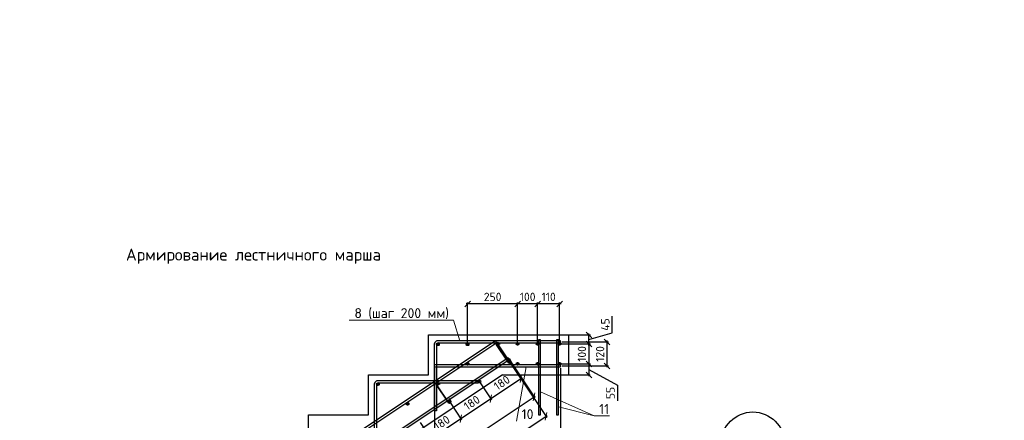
# Model space of a CAD drawing. Header units: millimetres. Extents: x 125896 to 2572636, y -120305 to 130347.
# Tile 253 of 256: x 395033 to 419648, y 40964 to 50986. Entities that reach past the tile are written whole.
import ezdxf

# ---------------------------------------------------------------- set-up
doc = ezdxf.new("R2010")
doc.units = ezdxf.units.MM
doc.linetypes.add('CENTER', pattern=[2, 1.25, -0.25, 0.25, -0.25])
for name, color, linetype, lineweight in [('Арматура', 152, 'Continuous', 40), ('ОСИ', 7, 'CENTER', 15), ('Основная 0.35', 200, 'Continuous', 35), ('Столовая Двери и окна', 7, 'Continuous', 15), ('ТЕКСТ', 7, 'Continuous', 15)]:
    doc.layers.add(name, color=color, linetype=linetype, lineweight=lineweight)
doc.layers.add('СПДС_Оси', color=7, linetype='Continuous')
doc.layers.add('Столовая - обозначения', color=7, linetype='Continuous')
doc.styles.get("Standard").update_dxf_attribs({"font": 'isocpeur.ttf'})
doc.styles.add('ГОСТ', font='isocpeur.ttf')
doc.dimstyles.new('Осевые', dxfattribs={"dimscale": 0.7, "dimtxt": 450, "dimasz": 400, "dimexe": 100, "dimexo": 100, "dimgap": 100, "dimtad": 1, "dimdec": 0, "dimzin": 0, "dimdsep": 46, "dimtxsty": 'Standard', "dimblk": 'OBLIQUE', "dimcen": 9, "dimdle": 100, "dimazin": 0, "dimtm": 1e-09, "dimtfac": 1, "dimtdec": 0, "dimtofl": 0, "dimtmove": 0, "dimatfit": 3, "dimfxl": 1, "dimtolj": 1, "dimtzin": 0, "dimarcsym": 0})

# ---------------------------------------------------------------- blocks, each defined once
blk = doc.blocks.new('_OBLIQUE')
at = {"color": 0, "linetype": 'ByBlock'}
blk.add_line((-0.5, -0.5), (0.5, 0.5), dxfattribs=at)
blk = doc.blocks.new('*D705')
at = {"layer": 'Defpoints', "color": 0, "linetype": 'ByBlock', "lineweight": 20, "ltscale": 13, "transparency": 16777216}
for p in [(407272, 42483, -900), (407892, 41553), (385381, 27888, -900)]:
    blk.add_point(p, dxfattribs=at)
at = {"layer": 'ОСИ', "color": 0, "linetype": 'ByBlock', "lineweight": -2, "ltscale": 13, "transparency": 16777216}
for p, q in [((407291, 42453), (407911, 41524)), ((385972, 26939), (407921, 41572)), ((385400, 27859), (386020, 26930))]:
    blk.add_line(p, q, dxfattribs=at)
at = {"layer": 'ОСИ', "color": 0, "linetype": 'ByBlock', "lineweight": -2, "ltscale": 13, "transparency": 16777216, "xscale": 140, "yscale": 140, "zscale": 140}
for p, rotation in [((407892, 41553), 33.69006752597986), ((386001, 26959), 213.6900675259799)]:
    blk.add_blockref('_OBLIQUE', p, dxfattribs=dict(at, rotation=rotation))
at = {"layer": 'ОСИ', "color": 0, "linetype": 'ByBlock', "ltscale": 13, "transparency": 16777216, "insert": (396849, 34401), "char_height": 210, "attachment_point": 5, "rotation": 33.6901}
blk.add_mtext('\\A1;5262', dxfattribs=at)
blk = doc.blocks.new('*D706')
at = {"layer": 'Defpoints', "color": 0, "linetype": 'ByBlock', "lineweight": 20, "ltscale": 13, "transparency": 16777216}
for p in [(406959, 42909, -996), (408190, 41064), (384403, 27871, -996)]:
    blk.add_point(p, dxfattribs=at)
at = {"layer": 'ОСИ', "color": 0, "linetype": 'ByBlock', "lineweight": -2, "ltscale": 13, "transparency": 16777216}
for p, q in [((406979, 42880), (408209, 41035)), ((385604, 26006), (408219, 41083)), ((384422, 27842), (385652, 25997))]:
    blk.add_line(p, q, dxfattribs=at)
at = {"layer": 'ОСИ', "color": 0, "linetype": 'ByBlock', "lineweight": -2, "ltscale": 13, "transparency": 16777216, "xscale": 140, "yscale": 140, "zscale": 140}
for p, rotation in [((408190, 41064), 33.69006752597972), ((385633, 26026), 213.6900675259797)]:
    blk.add_blockref('_OBLIQUE', p, dxfattribs=dict(at, rotation=rotation))
at = {"layer": 'ОСИ', "color": 0, "linetype": 'ByBlock', "ltscale": 13, "transparency": 16777216, "insert": (396814, 33690), "char_height": 210, "attachment_point": 5, "rotation": 33.6901}
blk.add_mtext('\\A1;5422', dxfattribs=at)
blk = doc.blocks.new('*D677')
at = {"layer": 'Defpoints', "color": 0, "linetype": 'ByBlock', "lineweight": 20, "ltscale": 13, "transparency": 16777216}
for p in [(405774, 41435, 96), (405024, 40935, 96), (406060, 41007)]:
    blk.add_point(p, dxfattribs=at)
at = {"layer": 'ОСИ', "color": 0, "linetype": 'ByBlock', "lineweight": -2, "ltscale": 13, "transparency": 16777216}
for p, q in [((405794, 41406), (406079, 40978)), ((405044, 40906), (405329, 40478)), ((405280, 40488), (406089, 41026))]:
    blk.add_line(p, q, dxfattribs=at)
at = {"layer": 'ОСИ', "color": 0, "linetype": 'ByBlock', "lineweight": -2, "ltscale": 13, "transparency": 16777216, "xscale": 140, "yscale": 140, "zscale": 140}
for p, rotation in [((406060, 41007), 33.69006752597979), ((405310, 40507), 213.6900675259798)]:
    blk.add_blockref('_OBLIQUE', p, dxfattribs=dict(at, rotation=rotation))
at = {"layer": 'ОСИ', "color": 0, "linetype": 'ByBlock', "ltscale": 13, "transparency": 16777216, "insert": (405587, 40903), "char_height": 210, "attachment_point": 5, "rotation": 33.6901}
blk.add_mtext('\\A1;180', dxfattribs=at)
blk = doc.blocks.new('*D678')
at = {"layer": 'Defpoints', "color": 0, "linetype": 'ByBlock', "lineweight": 20, "ltscale": 13, "transparency": 16777216}
for p in [(406524, 41935, 96), (405774, 41435, 96), (406810, 41507)]:
    blk.add_point(p, dxfattribs=at)
at = {"layer": 'ОСИ', "color": 0, "linetype": 'ByBlock', "lineweight": -2, "ltscale": 13, "transparency": 16777216}
for p, q in [((406544, 41906), (406829, 41478)), ((405794, 41406), (406079, 40978)), ((406030, 40988), (406839, 41526))]:
    blk.add_line(p, q, dxfattribs=at)
at = {"layer": 'ОСИ', "color": 0, "linetype": 'ByBlock', "lineweight": -2, "ltscale": 13, "transparency": 16777216, "xscale": 140, "yscale": 140, "zscale": 140}
for p, rotation in [((406810, 41507), 33.69006752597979), ((406060, 41007), 213.6900675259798)]:
    blk.add_blockref('_OBLIQUE', p, dxfattribs=dict(at, rotation=rotation))
at = {"layer": 'ОСИ', "color": 0, "linetype": 'ByBlock', "ltscale": 13, "transparency": 16777216, "insert": (406337, 41403), "char_height": 210, "attachment_point": 5, "rotation": 33.6901}
blk.add_mtext('\\A1;180', dxfattribs=at)
blk = doc.blocks.new('*D679')
at = {"layer": 'Defpoints', "color": 0, "linetype": 'ByBlock', "lineweight": 20, "ltscale": 13, "transparency": 16777216}
for p in [(407274, 42435, 96), (406524, 41935, 96), (407560, 42007)]:
    blk.add_point(p, dxfattribs=at)
at = {"layer": 'ОСИ', "color": 0, "linetype": 'ByBlock', "lineweight": -2, "ltscale": 13, "transparency": 16777216}
for p, q in [((407294, 42406), (407579, 41978)), ((406544, 41906), (406829, 41478)), ((406780, 41488), (407589, 42026))]:
    blk.add_line(p, q, dxfattribs=at)
at = {"layer": 'ОСИ', "color": 0, "linetype": 'ByBlock', "lineweight": -2, "ltscale": 13, "transparency": 16777216, "xscale": 140, "yscale": 140, "zscale": 140}
for p, rotation in [((407560, 42007), 33.69006752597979), ((406810, 41507), 213.6900675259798)]:
    blk.add_blockref('_OBLIQUE', p, dxfattribs=dict(at, rotation=rotation))
at = {"layer": 'ОСИ', "color": 0, "linetype": 'ByBlock', "ltscale": 13, "transparency": 16777216, "insert": (407087, 41903), "char_height": 210, "attachment_point": 5, "rotation": 33.6901}
blk.add_mtext('\\A1;180', dxfattribs=at)
blk = doc.blocks.new('*D713')
at = {"layer": 'Defpoints', "color": 0, "linetype": 'ByBlock', "lineweight": 20, "ltscale": 13, "transparency": 16777216}
for p in [(408531, 42875), (408531, 42375), (409264, 42375)]:
    blk.add_point(p, dxfattribs=at)
at = {"layer": 'ОСИ', "color": 0, "linetype": 'ByBlock', "lineweight": -2, "ltscale": 13, "transparency": 16777216}
for p, q in [((408566, 42875), (409299, 42875)), ((409264, 42910), (409264, 42340)), ((408566, 42375), (409299, 42375))]:
    blk.add_line(p, q, dxfattribs=at)
at = {"layer": 'ОСИ', "color": 0, "linetype": 'ByBlock', "lineweight": -2, "ltscale": 13, "transparency": 16777216, "xscale": 140, "yscale": 140, "zscale": 140}
for p, rotation in [((409264, 42875), 90), ((409264, 42375), 270)]:
    blk.add_blockref('_OBLIQUE', p, dxfattribs=dict(at, rotation=rotation))
at = {"layer": 'ОСИ', "color": 0, "linetype": 'ByBlock', "ltscale": 13, "transparency": 16777216, "insert": (409089, 42625), "char_height": 210, "attachment_point": 5, "rotation": 90}
blk.add_mtext('\\A1;100', dxfattribs=at)
blk = doc.blocks.new('*D682')
at = {"layer": 'Defpoints', "color": 0, "linetype": 'ByBlock', "lineweight": 20, "ltscale": 13, "transparency": 16777216}
for p in [(408531, 43101), (409264, 43101), (408531, 42875)]:
    blk.add_point(p, dxfattribs=at)
at = {"layer": 'ОСИ', "color": 0, "linetype": 'ByBlock', "lineweight": -2, "ltscale": 13, "transparency": 16777216}
for p, q in [((409848, 43154), (409848, 43567)), ((408566, 43101), (409299, 43101)), ((409264, 42988), (409848, 43154)), ((409264, 42840), (409264, 43136)), ((408566, 42875), (409299, 42875))]:
    blk.add_line(p, q, dxfattribs=at)
at = {"layer": 'ОСИ', "color": 0, "linetype": 'ByBlock', "lineweight": -2, "ltscale": 13, "transparency": 16777216, "xscale": 140, "yscale": 140, "zscale": 140}
for p, rotation in [((409264, 43101), 90), ((409264, 42875), 270)]:
    blk.add_blockref('_OBLIQUE', p, dxfattribs=dict(at, rotation=rotation))
at = {"layer": 'ОСИ', "color": 0, "linetype": 'ByBlock', "ltscale": 13, "transparency": 16777216, "insert": (409673, 43360), "char_height": 210, "attachment_point": 5, "rotation": 90}
blk.add_mtext('\\A1;45', dxfattribs=at)
blk = doc.blocks.new('*D683')
at = {"layer": 'Defpoints', "color": 0, "linetype": 'ByBlock', "lineweight": 20, "ltscale": 13, "transparency": 16777216}
for p in [(408531, 42375), (408531, 42101), (409263, 42101)]:
    blk.add_point(p, dxfattribs=at)
at = {"layer": 'ОСИ', "color": 0, "linetype": 'ByBlock', "lineweight": -2, "ltscale": 13, "transparency": 16777216}
for p, q in [((408566, 42375), (409298, 42375)), ((409263, 42410), (409263, 42066)), ((408566, 42101), (409298, 42101)), ((409263, 42238), (409978, 41845)), ((409978, 41845), (409978, 41453))]:
    blk.add_line(p, q, dxfattribs=at)
at = {"layer": 'ОСИ', "color": 0, "linetype": 'ByBlock', "lineweight": -2, "ltscale": 13, "transparency": 16777216, "xscale": 140, "yscale": 140, "zscale": 140}
for p, rotation in [((409263, 42375), 90), ((409263, 42101), 270)]:
    blk.add_blockref('_OBLIQUE', p, dxfattribs=dict(at, rotation=rotation))
at = {"layer": 'ОСИ', "color": 0, "linetype": 'ByBlock', "ltscale": 13, "transparency": 16777216, "insert": (409803, 41649), "char_height": 210, "attachment_point": 5, "rotation": 90}
blk.add_mtext('\\A1;55', dxfattribs=at)
blk = doc.blocks.new('*D714')
at = {"layer": 'Defpoints', "color": 0, "linetype": 'ByBlock', "lineweight": 20, "ltscale": 13, "transparency": 16777216}
for p in [(408555, 42926), (409717, 42926), (408552, 42325)]:
    blk.add_point(p, dxfattribs=at)
at = {"layer": 'ОСИ', "color": 0, "linetype": 'ByBlock', "lineweight": -2, "ltscale": 13, "transparency": 16777216}
for p, q in [((408590, 42926), (409752, 42926)), ((409717, 42290), (409717, 42961)), ((408587, 42325), (409752, 42325))]:
    blk.add_line(p, q, dxfattribs=at)
at = {"layer": 'ОСИ', "color": 0, "linetype": 'ByBlock', "lineweight": -2, "ltscale": 13, "transparency": 16777216, "xscale": 140, "yscale": 140, "zscale": 140}
for p, rotation in [((409717, 42926), 90), ((409717, 42325), 270)]:
    blk.add_blockref('_OBLIQUE', p, dxfattribs=dict(at, rotation=rotation))
at = {"layer": 'ОСИ', "color": 0, "linetype": 'ByBlock', "ltscale": 13, "transparency": 16777216, "insert": (409542, 42625), "char_height": 210, "attachment_point": 5, "rotation": 90}
blk.add_mtext('\\A1;120', dxfattribs=at)
blk = doc.blocks.new('*D715')
at = {"layer": 'Defpoints', "color": 0, "linetype": 'ByBlock', "lineweight": 20, "ltscale": 13, "transparency": 16777216}
for p in [(407981, 43877), (407981, 42875), (408531, 42875)]:
    blk.add_point(p, dxfattribs=at)
at = {"layer": 'ОСИ', "color": 0, "linetype": 'ByBlock', "lineweight": -2, "ltscale": 13, "transparency": 16777216}
for p, q in [((408566, 43877), (407946, 43877)), ((407981, 42910), (407981, 43912)), ((408531, 42910), (408531, 43912))]:
    blk.add_line(p, q, dxfattribs=at)
at = {"layer": 'ОСИ', "color": 0, "linetype": 'ByBlock', "lineweight": -2, "ltscale": 13, "transparency": 16777216, "xscale": 140, "yscale": 140, "zscale": 140, "rotation": 180}
blk.add_blockref('_OBLIQUE', (407981, 43877), dxfattribs=at)
at = {"layer": 'ОСИ', "color": 0, "linetype": 'ByBlock', "lineweight": -2, "ltscale": 13, "transparency": 16777216, "xscale": 140, "yscale": 140, "zscale": 140}
blk.add_blockref('_OBLIQUE', (408531, 43877), dxfattribs=at)
at = {"layer": 'ОСИ', "color": 0, "linetype": 'ByBlock', "ltscale": 13, "transparency": 16777216, "insert": (408256, 44052), "char_height": 210, "attachment_point": 5}
blk.add_mtext('\\A1;110', dxfattribs=at)
blk = doc.blocks.new('*D716')
at = {"layer": 'Defpoints', "color": 0, "linetype": 'ByBlock', "lineweight": 20, "ltscale": 13, "transparency": 16777216}
for p in [(407481, 43877), (407481, 42875), (407981, 42875)]:
    blk.add_point(p, dxfattribs=at)
at = {"layer": 'ОСИ', "color": 0, "linetype": 'ByBlock', "lineweight": -2, "ltscale": 13, "transparency": 16777216}
for p, q in [((408016, 43877), (407446, 43877)), ((407481, 42910), (407481, 43912)), ((407981, 42910), (407981, 43912))]:
    blk.add_line(p, q, dxfattribs=at)
at = {"layer": 'ОСИ', "color": 0, "linetype": 'ByBlock', "lineweight": -2, "ltscale": 13, "transparency": 16777216, "xscale": 140, "yscale": 140, "zscale": 140, "rotation": 180}
blk.add_blockref('_OBLIQUE', (407481, 43877), dxfattribs=at)
at = {"layer": 'ОСИ', "color": 0, "linetype": 'ByBlock', "lineweight": -2, "ltscale": 13, "transparency": 16777216, "xscale": 140, "yscale": 140, "zscale": 140}
blk.add_blockref('_OBLIQUE', (407981, 43877), dxfattribs=at)
at = {"layer": 'ОСИ', "color": 0, "linetype": 'ByBlock', "ltscale": 13, "transparency": 16777216, "insert": (407731, 44052), "char_height": 210, "attachment_point": 5}
blk.add_mtext('\\A1;100', dxfattribs=at)
blk = doc.blocks.new('*D684')
at = {"layer": 'Defpoints', "color": 0, "linetype": 'ByBlock', "lineweight": 20, "ltscale": 13, "transparency": 16777216}
for p in [(406231, 43877), (406231, 42866), (407481, 42875)]:
    blk.add_point(p, dxfattribs=at)
at = {"layer": 'ОСИ', "color": 0, "linetype": 'ByBlock', "lineweight": -2, "ltscale": 13, "transparency": 16777216}
for p, q in [((407516, 43877), (406196, 43877)), ((406231, 42901), (406231, 43912)), ((407481, 42910), (407481, 43912))]:
    blk.add_line(p, q, dxfattribs=at)
at = {"layer": 'ОСИ', "color": 0, "linetype": 'ByBlock', "lineweight": -2, "ltscale": 13, "transparency": 16777216, "xscale": 140, "yscale": 140, "zscale": 140, "rotation": 180}
blk.add_blockref('_OBLIQUE', (406231, 43877), dxfattribs=at)
at = {"layer": 'ОСИ', "color": 0, "linetype": 'ByBlock', "lineweight": -2, "ltscale": 13, "transparency": 16777216, "xscale": 140, "yscale": 140, "zscale": 140}
blk.add_blockref('_OBLIQUE', (407481, 43877), dxfattribs=at)
at = {"layer": 'ОСИ', "color": 0, "linetype": 'ByBlock', "ltscale": 13, "transparency": 16777216, "insert": (406856, 44052), "char_height": 210, "attachment_point": 5}
blk.add_mtext('\\A1;250', dxfattribs=at)
blk = doc.blocks.new('*D717')
at = {"layer": 'Defpoints', "color": 0, "linetype": 'ByBlock', "lineweight": 20, "ltscale": 13, "transparency": 16777216}
for p in [(405405, 42300), (408552, 42300), (408552, 39763)]:
    blk.add_point(p, dxfattribs=at)
at = {"layer": 'ОСИ', "color": 0, "linetype": 'ByBlock', "lineweight": -2, "ltscale": 13, "transparency": 16777216}
for p, q in [((405405, 42265), (405405, 39728)), ((408552, 42265), (408552, 39728)), ((405370, 39763), (408587, 39763))]:
    blk.add_line(p, q, dxfattribs=at)
at = {"layer": 'ОСИ', "color": 0, "linetype": 'ByBlock', "lineweight": -2, "ltscale": 13, "transparency": 16777216, "xscale": 140, "yscale": 140, "zscale": 140, "rotation": 180}
blk.add_blockref('_OBLIQUE', (405405, 39763), dxfattribs=at)
at = {"layer": 'ОСИ', "color": 0, "linetype": 'ByBlock', "lineweight": -2, "ltscale": 13, "transparency": 16777216, "xscale": 140, "yscale": 140, "zscale": 140}
blk.add_blockref('_OBLIQUE', (408552, 39763), dxfattribs=at)
at = {"layer": 'ОСИ', "color": 0, "linetype": 'ByBlock', "ltscale": 13, "transparency": 16777216, "insert": (406979, 39938), "char_height": 210, "attachment_point": 5}
blk.add_mtext('\\A1;630', dxfattribs=at)

msp = doc.modelspace()

# ---------------------------------------------------------------- hatches: boundary and pattern name
at = {"layer": 'Арматура'}
h = msp.add_hatch(color=256, dxfattribs=at)
edge = h.paths.add_edge_path()
edge.add_arc((405489.9, 42865.8), 25, 0, 360)
h = msp.add_hatch(color=256, dxfattribs=at)
edge = h.paths.add_edge_path()
edge.add_arc((406231.1, 42865.8), 25, 0, 360)
h = msp.add_hatch(color=256, dxfattribs=at)
edge = h.paths.add_edge_path()
edge.add_arc((406981.1, 42874.6), 25, 0, 360)
h = msp.add_hatch(color=256, dxfattribs=at)
edge = h.paths.add_edge_path()
edge.add_arc((407481.1, 42874.6), 25, 0, 360)
h = msp.add_hatch(color=256, dxfattribs=at)
edge = h.paths.add_edge_path()
edge.add_arc((407981.1, 42874.6), 25, 0, 360)
h = msp.add_hatch(color=256, dxfattribs=at)
edge = h.paths.add_edge_path()
edge.add_arc((408531.1, 42874.6), 25, 0, 360)
h = msp.add_hatch(color=256, dxfattribs=at)
edge = h.paths.add_edge_path()
edge.add_arc((406231.1, 42374.6), 25, 0, 360)
h = msp.add_hatch(color=256, dxfattribs=at)
edge = h.paths.add_edge_path()
edge.add_arc((407274.1, 42435), 25, 0, 360)
h = msp.add_hatch(color=256, dxfattribs=at)
edge = h.paths.add_edge_path()
edge.add_arc((407481.1, 42374.6), 25, 0, 360)
h = msp.add_hatch(color=256, dxfattribs=at)
edge = h.paths.add_edge_path()
edge.add_arc((407981.1, 42374.6), 25, 0, 360)
h = msp.add_hatch(color=256, dxfattribs=at)
edge = h.paths.add_edge_path()
edge.add_arc((408531.1, 42374.6), 25, 0, 360)
h = msp.add_hatch(color=256, dxfattribs=at)
edge = h.paths.add_edge_path()
edge.add_arc((403989.9, 41865.8), 25, 0, 360)
h = msp.add_hatch(color=256, dxfattribs=at)
edge = h.paths.add_edge_path()
edge.add_arc((405481.1, 41874.6), 25, 0, 360)
h = msp.add_hatch(color=256, dxfattribs=at)
edge = h.paths.add_edge_path()
edge.add_arc((406524.1, 41935), 25, 0, 360)
h = msp.add_hatch(color=256, dxfattribs=at)
edge = h.paths.add_edge_path()
edge.add_arc((404731.1, 41374.6), 25, 0, 360)
h = msp.add_hatch(color=256, dxfattribs=at)
edge = h.paths.add_edge_path()
edge.add_arc((405774.1, 41435), 25, 0, 360)

# ---------------------------------------------------------------- linework, layer by layer
for centre in [(405489.9, 42865.8), (406231.1, 42865.8), (406981.1, 42874.6), (407481.1, 42874.6), (407981.1, 42874.6), (408531.1, 42874.6), (406231.1, 42374.6), (407274.1, 42435, 95.9), (407481.1, 42374.6), (407981.1, 42374.6), (408531.1, 42374.6), (403989.9, 41865.8), (405481.1, 41874.6), (406524.1, 41935, 95.9), (404731.1, 41374.6), (405774.1, 41435, 95.9)]:
    msp.add_circle(centre, 25, dxfattribs=at)
at = {"layer": 'Основная 0.35'}
for p, q in [((407242.5, 42414.9, 95.9), (406949.4, 42854.5)), ((407012.7, 42894.7), (407036.5, 42857.2)), ((407305.8, 42455.1, 95.9), (407272.5, 42507.5, 95.9)), ((405742.5, 41414.9, 95.9), (405449.4, 41854.5)), ((405512.7, 41894.7), (405536.5, 41857.2)), ((405805.8, 41455.1, 95.9), (405772.5, 41507.5, 95.9))]:
    msp.add_line(p, q, dxfattribs=at)
for centre, start, end in [((406981.1, 42874.6), 32.40892, 212.40892), ((407274.1, 42435, 95.9), 212.40892, 32.40892), ((405481.1, 41874.6), 32.40892, 212.40892), ((405774.1, 41435, 95.9), 212.40892, 32.40892)]:
    msp.add_arc(centre, 37.5, start, end, dxfattribs=at)
at = {"layer": 'СПДС_Оси', "linetype": 'Continuous', "lineweight": 25, "ltscale": 150}
msp.add_circle((413361.5, 40381.3), 792.1, dxfattribs=at)
at = {"layer": 'Столовая Двери и окна', "color": 18, "lineweight": 20, "true_color": 0x000000}
for p, q in [((403272, 43472), (405879.6, 43472)), ((406036.3, 42950.8), (405879.6, 43472)), ((407452.2, 40944.4), (407695.1, 42299.6)), ((408054.9, 41678.2), (409392.4, 41074.4)), ((408503.7, 41300), (409392.4, 41074.4)), ((409392.4, 41074.4), (409776.1, 41074.4))]:
    msp.add_line(p, q, dxfattribs=at)
at = {"layer": 'Столовая Двери и окна', "color": 18, "lineweight": 30, "true_color": 0x000000}
for p, q in [((408754.9, 43100.8), (408754.9, 42100.8)), ((407104.9, 42100.8, -1170), (385504.9, 27700.8, -900)), ((407104.9, 42100.8, -1170), (408754.9, 42100.8))]:
    msp.add_line(p, q, dxfattribs=at)
msp.add_lwpolyline([(402254.9, 40100.8), (402254.9, 41100.8), (403754.9, 41100.8), (403754.9, 42100.8), (405254.9, 42100.8), (405254.9, 43100.8), (406754.9, 43100.8), (406754.9, 43100.8), (408754.9, 43100.8)], dxfattribs=at)
at = {"layer": 'Столовая Двери и окна', "color": 146, "lineweight": 30, "true_color": 0x105689}
for points, elevation in [([(406959.5, 42909.3), (406931.8, 42950.9), (384374.9, 27913), (384402.6, 27871.4)], -995.9), ([(407272, 42482.6), (407244.2, 42524.2), (385353, 27930), (385380.8, 27888.4)], -900)]:
    msp.add_lwpolyline(points, close=True, dxfattribs=dict(at, elevation=elevation))
for points in [[(405454.9, 42858.8), (405454.9, 41200.8), (405404.9, 41200.8), (405404.9, 42888.4)], [(405499.4, 42900.8), (408554.9, 42900.8), (408554.9, 42950.8), (405465, 42950.8), (405465, 42950.8), (405465, 42950.8)], [(405404.9, 42299.6), (408552.5, 42299.6), (408552.5, 42349.6), (405404.9, 42349.6)], [(403954.9, 41858.8), (403954.9, 40200.8), (403904.9, 40200.8), (403904.9, 41888.4)], [(403999.4, 41900.8), (406504.9, 41900.8), (406504.9, 41950.8), (403965, 41950.8), (403965, 41950.8), (403965, 41950.8)]]:
    msp.add_lwpolyline(points, dxfattribs=at)
at = {"layer": 'Столовая Двери и окна', "color": 5, "lineweight": 30}
for points in [[(408054.9, 42975.8), (408004.9, 42975.8), (408004.9, 41100.8), (408054.9, 41100.8)], [(408503.7, 42975.8), (408453.7, 42975.8), (408453.7, 41100.8), (408503.7, 41100.8)]]:
    msp.add_lwpolyline(points, close=True, dxfattribs=at)
at = {"layer": 'Столовая Двери и окна', "color": 146, "lineweight": 30, "true_color": 0x105689}
for centre, radius, start, end in [((405473.4, 42882.5), 68.8, 97.03929, 175.07833), ((405501, 42854.6), 46.3, 86.19482, 184.74031), ((403973.4, 41882.5), 68.8, 97.03929, 175.07833), ((404001, 41854.6), 46.3, 86.19482, 184.74031)]:
    msp.add_arc(centre, radius, start, end, dxfattribs=at)

# ---------------------------------------------------------------- texts
at = {"insert": (226281.3, 54484), "char_height": 250, "attachment_point": 1, "style": 'ГОСТ'}
msp.add_mtext_dynamic_manual_height_columns('\\A1;\\pi9384.38;{\\H1.5152x;\\P\\pi1250;Общие указания\\P\\pi250;}1.^IРабочая документация разработана в соответствии с заданием на проектирование, требованиями действующих технических регламентов, стандартов, сводов правил и других документов, содержащих установленные требования.\\P2.^IРабочая документация выполнена в соответствии со следующими нормативными и техническими документами:\\P-^IСП 20.13330.2016 "Нагрузки и Воздействия";\\P-^IСП 63.13330.2012 "Бетонные и железобетонные конструкции. Основные положения";\\P-^IСП 22.13330.2016 "Основания зданий и сооружений";\\P-^IСП 45.13330.2012 "Земляные сооружения, основания и фундаменты".\\P3.   За относительную отметку 0,000 принята отметка чистого пола первого этажа.\\P4.^IПеречень видов работ, для которых необходимо составлять акты освидетельствования скрытых работ:\\P-^Iармирование конструкций;\\P-^Iосвидетельствование опалубки перед бетонированием;\\P-^Iвыполнение сварочных работ;\\P-^Iотбор контрольных проб бетона;\\P-^Iсоответствие законченных железобетонных конструкций проекту с отображением качества работ;\\P-^Iустройство монолитных конструкций, выполняемых в зимнее время;  \\P\\pi0;  -    устройство гидроизоляции;\\P\\pi250;-^Iуплотнение грунтов и обратную засыпку.\\PЗапрещается выполнение последующих работ при отсутствии актов освидетельствования предшествующих скрытых работ во всех случаях.\\P\\pi0;        5. Проект рассчитан на производство работ в период положительных температур. В случае выполнения работ при отрицательных температурах необходимо выполнять требования СНиП часть 3 по производству работ и ППР.\\P        6. При минимальной температуре воздуха до минус 15°С допускается: выдерживание бетона в конструкции методом термоса, при предварительном разогреве бетонной смеси, форсированный электроразогрев бетона в конструкции с повторным уплотнением.\\P\\pi250;При минимальной температуре воздуха до минус 25°С допускается: обогрев бетона в греющей опалубке с помощью низкотемпературных электронагревателей, электродный сквозной прогрев бетона, электрообогрев с помощью греющего провода.\\P\\pi0;7. При отрицательной температуре воздуха уплотнение грунта обратной засыпки в траншеях должно \\Pосуществляться до достижения коэффициента уплотнения 0,98. \\PВремя уплотнения грунта в зависимости от температуры воздуха: \\P\\pi250;-^Iпри t{\\H0.7x;\\So^ ;}-5, 90-120 минут; при t{\\H0.7x;\\So^ ;\\H1.42857x;-10, 60-90 минут; }при t{\\H0.7x;\\So^ ;\\H1.42857x;-20, 40-60 минут; }при t{\\H0.7x;\\So^ ;\\H1.42857x;-30, 20-30 минут;\\P\\pi0;Работы по выполнению насыпей и обратных засыпок при отрицательных температурах должны производить с учетом следующих требований:\\P\\pi250;-^Iподготовку поверхности (основания) насыпи и обратных засыпок следует выполнять с полным удалением снега, льда, промерзшего слоя слабого и пучинистого грунта на всю его глубину;\\P-^Iотсыпку в насыпь и обратные засыпки грунтов необходимо производить при их природной влажности и в талом состоянии с содержанием комьев мерзлого грунта, не превышающим требований, приведенных в приложении М СП 45.13330.2017. Свод правил. Земляные сооружения, основания и фундаменты., и, как правило, на не промерзшие ранее отсыпанные и уплотненные слои. В отдельных случаях при согласовании с автором проекта допускается грунты отсыпать на непучинистые грунты, промерзшие на глубину не более 15 см;\\P-^Iпри пониженной влажности отсыпанных грунтов для их уплотнения следует применять более тяжелое грунтоуплотняющее оборудование; \\P-^Iработы по отсыпке и уплотнению каждого слоя должны выполнять в течение одной рабочей смены; - при выполнении насыпей из глинистых грунтов при обильном снеговыпадении все работы должны быть прекращены; - перерывы в работах по выполнению насыпей и обратных засыпок допускаются только при условиях, что за время перерыва глубина промерзания ранее уплотненных пучинистых грунтов не превысит 15 см или на время перерыва ранее уплотненные грунты утепляются специальными средствами (например, маловлажным рыхлым грунтом, который в последующем удаляется); - все работы по отсыпке грунтов и их уплотнению выполняют с повышенной интенсивностью.}', width=20474.372, gutter_width=5800, heights=[24436.9], dxfattribs=at)
at = {"layer": 'Столовая - обозначения', "lineweight": 25}
for s, p in [('8 (шаг 200 мм)', (403400.2, 43520.4)), ('11', (409520.5, 41122.7)), ('10', (407580.4, 40992.7))]:
    msp.add_text(s, height=250, dxfattribs=at).set_placement(p)
at = {"layer": 'ТЕКСТ', "lineweight": 25}
msp.add_text('Армирование лестничного марша', height=300, dxfattribs=at).set_placement((397689.1, 44960.3))

# ---------------------------------------------------------------- dimensions: what is measured, and where the dimension line sits
at = {"layer": 'ОСИ', "linetype": 'ByBlock', "ltscale": 13}
for base, p1, p2, picture, middle in [((406231.1, 43876.8), (407481.1, 42874.6), (406231.1, 42865.8), '*D684', (406856.1, 44051.8)), ((407481.1, 43876.6), (407981.1, 42874.6), (407481.1, 42874.6), '*D716', (407731.1, 44051.6)), ((407981.1, 43876.6), (408531.1, 42874.6), (407981.1, 42874.6), '*D715', (408256.1, 44051.6)), ((408552.5, 39763.3), (405404.9, 42299.6), (408552.5, 42299.6), '*D717', (406978.7, 39938.3))]:
    dim = msp.add_linear_dim(base=base, p1=p1, p2=p2, dimstyle='Осевые', override={"dimtxt": 300, "dimasz": 200, "dimexe": 50, "dimexo": 50, "dimlfac": 0.2, "dimdle": 50, "dimtmove": 1}, dxfattribs=at)
    dim.commit()
    dim.dimension.update_dxf_attribs({"geometry": picture, "text_midpoint": middle})
for base, p1, p2, picture, middle in [((409263.6, 43100.8), (408531.1, 42874.6), (408531.1, 43100.8), '*D682', (409848.2, 43223.7)), ((409263.3, 42100.8), (408531.1, 42374.6), (408531.1, 42100.8), '*D683', (409978.2, 41775.1))]:
    dim = msp.add_linear_dim(base=base, p1=p1, p2=p2, angle=90, dimstyle='Осевые', override={"dimtxt": 300, "dimasz": 200, "dimexe": 50, "dimexo": 50, "dimlfac": 0.2, "dimdle": 50, "dimtmove": 1}, dxfattribs=at)
    dim.commit()
    dim.dimension.update_dxf_attribs({"geometry": picture, "text_midpoint": middle, "dimtype": 160})
for p1, p2, distance, picture, middle in [((384402.6, 27871.4, -995.9), (406959.5, 42909.3, -995.9), -2218, '*D706', (396814.3, 33690.4)), ((385380.8, 27888.4, -900), (407272, 42482.6, -900), -1117.5, '*D705', (396849.2, 34401.3)), ((406524.1, 41935, 95.9), (407274.1, 42435, 95.9), -514.5, '*D679', (407087.4, 41902.5)), ((405774.1, 41435, 95.9), (406524.1, 41935, 95.9), -514.5, '*D678', (406337.4, 41402.5)), ((405024.1, 40935, 95.9), (405774.1, 41435, 95.9), -514.5, '*D677', (405587.4, 40902.5))]:
    dim = msp.add_aligned_dim(p1=p1, p2=p2, distance=distance, dimstyle='Осевые', override={"dimtxt": 300, "dimasz": 200, "dimexe": 50, "dimexo": 50, "dimlfac": 0.2, "dimdle": 50, "dimtmove": 1}, dxfattribs=at)
    dim.commit()
    dim.dimension.update_dxf_attribs({"geometry": picture, "text_midpoint": middle})
for base, p1, p2, picture, middle in [((409263.6, 42374.6), (408531.1, 42874.6), (408531.1, 42374.6), '*D713', (409088.6, 42624.6)), ((409717.4, 42925.8), (408552.5, 42324.6), (408554.9, 42925.8), '*D714', (409542.4, 42625.2))]:
    dim = msp.add_linear_dim(base=base, p1=p1, p2=p2, angle=90, dimstyle='Осевые', override={"dimtxt": 300, "dimasz": 200, "dimexe": 50, "dimexo": 50, "dimlfac": 0.2, "dimdle": 50, "dimtmove": 1}, dxfattribs=at)
    dim.commit()
    dim.dimension.update_dxf_attribs({"geometry": picture, "text_midpoint": middle})

doc.saveas('drawing.dxf')
